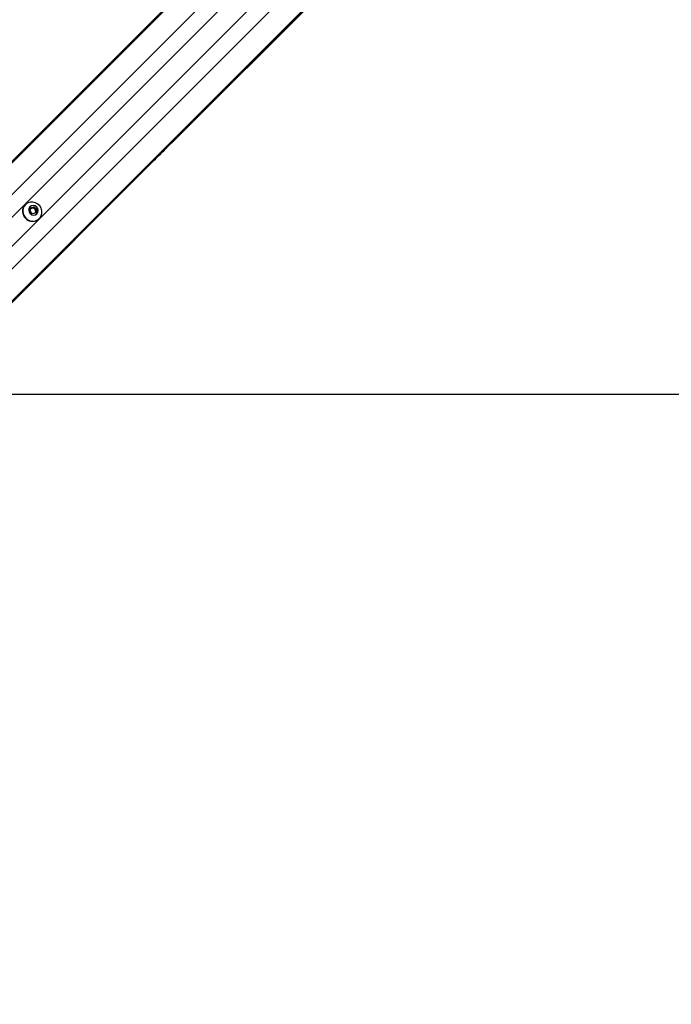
# Model space of a CAD drawing. Header units: millimetres. Extents: x 2575 to 18042, y 835 to 16320.
# Tile 59 of 64: x 3905 to 4532, y 9793 to 10740. Entities that reach past the tile are written whole.
import ezdxf

# ---------------------------------------------------------------- set-up
doc = ezdxf.new("R2010")
doc.units = ezdxf.units.MM
doc.header["$LTSCALE"] = 2
doc.layers.add('COMPONENT_GEOMETRY', color=7, linetype='Continuous')
doc.styles.add('SLDTEXTSTYLE0', font='TXT', dxfattribs={"width": 0.75})
doc.dimstyles.new('SLDDIMSTYLE0', dxfattribs={"dimtxt": 100, "dimasz": 6.604, "dimexe": 0, "dimexo": 0.0625, "dimgap": 25, "dimtad": 0, "dimtih": 1, "dimtoh": 1, "dimdec": 1, "dimrnd": 1e-09, "dimzin": 12, "dimdsep": 46, "dimtxsty": 'SLDTEXTSTYLE0', "dimsah": 1, "dimcen": 0.09, "dimadec": 0, "dimazin": 3, "dimtfac": 1, "dimtdec": 1, "dimtofl": 0, "dimtmove": 0, "dimatfit": 3, "dimfxl": 1, "dimfrac": 2, "dimtolj": 1, "dimtzin": 12, "dimarcsym": 0})
doc.dimstyles.new('SLDDIMSTYLE1', dxfattribs={"dimtxt": 100, "dimasz": 6.604, "dimexe": 0, "dimexo": 0.0625, "dimgap": 25, "dimtad": 0, "dimtih": 1, "dimtoh": 1, "dimdec": 0, "dimrnd": 1e-09, "dimzin": 12, "dimdsep": 46, "dimtxsty": 'SLDTEXTSTYLE0', "dimsah": 1, "dimcen": 0.09, "dimadec": 0, "dimazin": 3, "dimtfac": 1, "dimtdec": 0, "dimtofl": 0, "dimtmove": 0, "dimatfit": 3, "dimfxl": 1, "dimfrac": 2, "dimtolj": 1, "dimtzin": 12, "dimarcsym": 0})

# ---------------------------------------------------------------- blocks, each defined once
blk = doc.blocks.new('_D')
at = {"layer": 'COMPONENT_GEOMETRY', "color": 7}
for p, q in [((8879.1, 12946.13), (8879.1, 9303.37)), ((3565.77, 9825.27), (3565.77, 9303.37)), ((6022.37, 9453.75), (5991.9, 9453.75)), ((5991.9, 9453.75), (5991.9, 9295)), ((6422.51, 9453.75), (6452.97, 9453.75)), ((6452.97, 9453.75), (6452.97, 9295)), ((3565.77, 9309.72), (5945.64, 9309.72)), ((8879.1, 9309.72), (6499.23, 9309.72)), ((5991.9, 9295), (6022.37, 9295)), ((6452.97, 9295), (6422.51, 9295))]:
    blk.add_line(p, q, dxfattribs=at)
for points in [[(3565.77, 9309.72), (3572.37, 9308.7), (3572.37, 9310.73)], [(8879.1, 9309.72), (8872.5, 9310.73), (8872.5, 9308.7)]]:
    blk.add_solid(points, dxfattribs=at)
at = {"layer": 'COMPONENT_GEOMETRY', "color": 7, "char_height": 100, "attachment_point": 1, "style": 'SLDTEXTSTYLE0'}
for s, insert in [('8\'8.59"', (6022.37, 9423.9)), ('2656.7', (6019.24, 9274.28))]:
    blk.add_mtext(s, dxfattribs=dict(at, insert=insert))
blk = doc.blocks.new('_D_1')
at = {"layer": 'COMPONENT_GEOMETRY', "color": 7}
for p, q in [((8879.1, 12946.13), (8879.1, 8407.68)), ((3245.77, 10201.36), (3245.77, 8407.68)), ((5862.37, 8558.06), (5831.9, 8558.06)), ((5831.9, 8558.06), (5831.9, 8399.31)), ((6262.51, 8558.06), (6292.97, 8558.06)), ((6292.97, 8558.06), (6292.97, 8399.31)), ((3245.77, 8414.03), (5785.64, 8414.03)), ((8879.1, 8414.03), (6339.23, 8414.03)), ((5831.9, 8399.31), (5862.37, 8399.31)), ((6292.97, 8399.31), (6262.51, 8399.31))]:
    blk.add_line(p, q, dxfattribs=at)
for points in [[(3245.77, 8414.03), (3252.37, 8413.02), (3252.37, 8415.05)], [(8879.1, 8414.03), (8872.5, 8415.05), (8872.5, 8413.02)]]:
    blk.add_solid(points, dxfattribs=at)
at = {"layer": 'COMPONENT_GEOMETRY', "color": 7, "char_height": 100, "attachment_point": 1, "style": 'SLDTEXTSTYLE0'}
for s, insert in [('9\'2.89"', (5862.37, 8528.22)), ('2817', (5914.66, 8378.6))]:
    blk.add_mtext(s, dxfattribs=dict(at, insert=insert))

msp = doc.modelspace()

# ---------------------------------------------------------------- linework, layer by layer
at = {"color": 8, "linetype": 'Continuous', "lineweight": 25}
for p, q in [((3693.14, 10397.59), (4955.3, 11659.75)), ((3708.91, 10382.82), (4972.74, 11646.65)), ((3744.69, 10347.04), (5008.52, 11610.87)), ((3759.46, 10331.27), (5021.35, 11593.15)), ((3771.25, 10423.31), (4663.35, 11315.4)), ((3785.17, 10409.38), (4677.27, 11301.48))]:
    msp.add_line(p, q, dxfattribs=at)
at = {"color": 7, "linetype": 'Continuous', "lineweight": 25}
for p, q in [((3690.17, 10395.63), (4729.79, 11435.25)), ((3687.2, 10393.21), (4714, 11420.01)), ((3757.5, 10328.3), (4801.98, 11372.78)), ((4055.4, 10625.65), (4786.8, 11357.05)), ((4046.26, 10616.5), (4055.4, 10625.65)), ((4039.56, 10609.81), (4046.26, 10616.5)), ((3755.08, 10325.33), (4033.9, 10604.14)), ((4033.9, 10604.14), (4039.56, 10609.81)), ((3910.8, 10562.36), (3910.62, 10562.18)), ((3915.44, 10556.02), (3916.21, 10559.24)), ((3917.89, 10553.57), (3915.44, 10556.02)), ((3916.07, 10558.63), (3917.07, 10558.87)), ((3916.21, 10559.24), (3919.43, 10560.01)), ((3917.07, 10558.87), (3918.68, 10559.26)), ((3918.68, 10559.26), (3919.43, 10560.01)), ((3918.68, 10559.26), (3919.9, 10558.03)), ((3919.43, 10560.01), (3921.88, 10557.56)), ((3919.9, 10558.03), (3921.13, 10556.81)), ((3920.74, 10555.2), (3920.5, 10554.2)), ((3921.13, 10556.81), (3920.74, 10555.2)), ((3921.88, 10557.56), (3921.11, 10554.34)), ((3921.13, 10556.81), (3921.88, 10557.56)), ((3921.11, 10554.34), (3917.89, 10553.57)), ((3924.05, 10548.75), (3924.23, 10548.93))]:
    msp.add_line(p, q, dxfattribs=at)
at = {"color": 7, "linetype": 'Continuous', "lineweight": 25, "flags": 128}
for points in [[(3911.2, 10549.33), (3913.25, 10547.76), (3915.61, 10546.76), (3918.12, 10546.43), (3920.58, 10546.78), (3922.81, 10547.79), (3924.65, 10549.38), (3925.96, 10551.43), (3926.65, 10553.8), (3926.65, 10556.31), (3925.98, 10558.76), (3924.69, 10560.99), (3922.86, 10562.82), (3920.63, 10564.11), (3918.17, 10564.78), (3915.67, 10564.78), (3913.3, 10564.09), (3911.25, 10562.78), (3909.66, 10560.94), (3908.65, 10558.71), (3908.3, 10556.25), (3908.63, 10553.74), (3909.63, 10551.38), (3911.2, 10549.33)], [(3915.5, 10553.64), (3917.03, 10552.59), (3918.8, 10552.18), (3920.56, 10552.48), (3922.02, 10553.43), (3922.97, 10554.9), (3923.27, 10556.65), (3922.86, 10558.42), (3921.82, 10559.95), (3920.29, 10560.99), (3918.52, 10561.4), (3916.77, 10561.1), (3915.3, 10560.15), (3914.35, 10558.69), (3914.05, 10556.93), (3914.46, 10555.16), (3915.5, 10553.64)], [(3826.62, 10380.02), (4399.98, 10380.05), (5029.34, 10380.08), (5669.94, 10380.09), (6310.54, 10380.1)]]:
    msp.add_lwpolyline(points, dxfattribs=at)
at = {"color": 7, "linetype": 'Continuous', "lineweight": 25}
for centre, radius, start, end in [((3917.33, 10555.87), 9.22, 136.75307, 226.79788), ((3917.69, 10556.25), 2.7, 103.30407, 128.76214), ((3917.73, 10555.91), 3.04, 44.37736, 102.5941), ((3917.78, 10555.86), 3.04, 347.4059, 45.62264), ((3918.12, 10555.82), 2.7, 321.23786, 346.69593), ((3917.74, 10555.46), 9.22, 223.20212, 313.24693)]:
    msp.add_arc(centre, radius, start, end, dxfattribs=at)
for points, knots in [([(4055.4, 10625.65), (4055.45, 10625.69), (4055.5, 10625.75), (4055.55, 10625.8), (4055.58, 10625.84), (4055.67, 10625.93), (4055.85, 10626.13), (4055.72, 10626.08), (4054.79, 10625.29), (4053.11, 10623.73), (4050.3, 10620.97), (4046.56, 10617.13), (4042.64, 10613.13), (4039.03, 10609.51), (4036.22, 10606.75), (4033.74, 10604.37), (4032.37, 10603.09), (4031.68, 10602.45)], [0, 0, 0, 0, 0.012824, 0.016029, 0.017632, 0.024042, 0.04973, 0.119058, 0.188311, 0.256944, 0.340978, 0.476074, 0.611696, 0.717447, 0.827134, 0.913109, 1, 1, 1, 1]), ([(4052.65, 10622.95), (4052.62, 10622.91), (4052.56, 10622.85), (4052.51, 10622.8), (4052.51, 10622.79), (4052.62, 10622.9), (4052.89, 10623.16), (4053.22, 10623.49), (4053.51, 10623.77), (4053.68, 10623.94), (4053.81, 10624.08), (4053.87, 10624.14), (4053.9, 10624.17)], [0, 0, 0, 0, 0.054409, 0.108831, 0.182979, 0.304817, 0.522551, 0.753607, 0.828743, 0.904472, 0.959024, 1, 1, 1, 1]), ([(4053.9, 10624.17), (4053.93, 10624.2), (4053.99, 10624.26), (4054.04, 10624.31), (4054.04, 10624.32), (4053.93, 10624.22), (4053.66, 10623.96), (4053.33, 10623.64), (4053.04, 10623.35), (4052.88, 10623.18), (4052.74, 10623.04), (4052.68, 10622.98), (4052.65, 10622.95)], [0, 0, 0, 0, 0.0540589, 0.1081366, 0.1814898, 0.3019771, 0.5184611, 0.7488201, 0.8245546, 0.9008749, 0.9552344, 1, 1, 1, 1]), ([(4031.68, 10602.45), (4032.84, 10603.51), (4035.15, 10605.62), (4038.65, 10609.04), (4041.4, 10611.75), (4042.9, 10613.25), (4043.78, 10614.14), (4044.23, 10614.6), (4044.46, 10614.82)], [0, 0, 0, 0, 0.325675, 0.650339, 0.822905, 0.91105, 0.955444, 1, 1, 1, 1]), ([(4044.46, 10614.82), (4043.6, 10613.95), (4041.87, 10612.2), (4039.24, 10609.53), (4036.57, 10606.82), (4034.79, 10605.04), (4033.9, 10604.14)], [0, 0, 0, 0, 0.2463843, 0.4937042, 0.7455442, 1, 1, 1, 1]), ([(4039.56, 10609.81), (4041.04, 10611.29), (4043.42, 10613.67), (4045.48, 10615.73), (4046.26, 10616.5)], [0, 0, 0, 0, 0.6208846, 1, 1, 1, 1])]:
    msp.add_open_spline(points, degree=3, knots=knots, dxfattribs=at)

# ---------------------------------------------------------------- dimensions: what is measured, and where the dimension line sits
at = {"layer": 'COMPONENT_GEOMETRY', "color": 7}
for base, p2, dimstyle, picture, middle in [((3245.77, 8414.03), (3245.77, 10203.9), 'SLDDIMSTYLE1', '_D_1', (6062.44, 8414.03)), ((3565.77, 9309.72), (3565.77, 9827.81), 'SLDDIMSTYLE0', '_D', (6222.44, 9309.72))]:
    dim = msp.add_linear_dim(base=base, p1=(8879.1, 12948.67), p2=p2, dimstyle=dimstyle, dxfattribs=at)
    dim.commit()
    dim.dimension.update_dxf_attribs({"geometry": picture, "text_midpoint": middle, "dimtype": 160})

doc.saveas('drawing.dxf')
